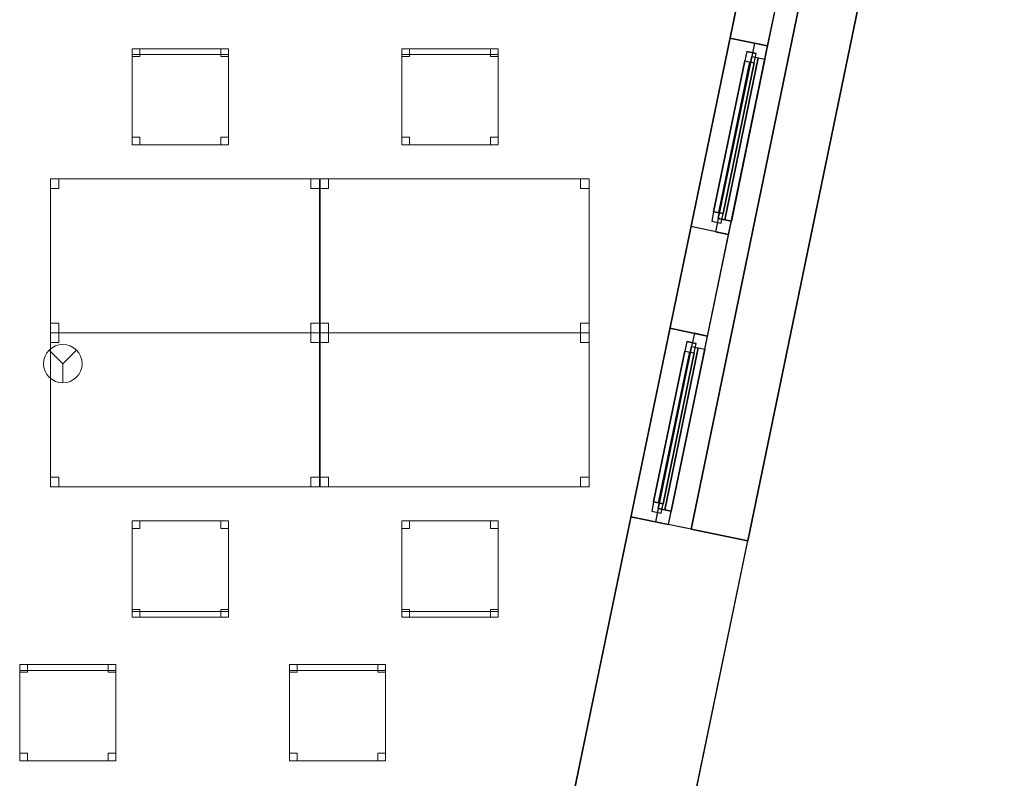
# Model space of a CAD drawing. Header units: metres. Extents: x 397.7 to 427.5, y 12.7 to 28.4.
# Tile 114 of 118: x 421.7 to 426.8, y 17.3 to 21.3. Entities that reach past the tile are written whole.
import ezdxf

# ---------------------------------------------------------------- set-up
doc = ezdxf.new("R2010")
doc.units = ezdxf.units.M
doc.layers.add('01_CARPINTERIA', color=5, linetype='Continuous', lineweight=25, true_color=0x0000ff)
doc.layers.add('01_SUELOS', color=7, linetype='Continuous', lineweight=25, true_color=0x007f00)
for name, color, linetype, lineweight in [('02_MOBILIARIO', 7, 'Continuous', 18), ('A-DETL-____-MBND', 7, 'Continuous', 18), ('A-DETL-GENF-OTLN', 7, 'Continuous', 18), ('A-GENM-____-OTLN', 7, 'Continuous', 18), ('A-WALL-____-MCUT', 7, 'Continuous', 25), ('A-WALL-____-OTLN', 7, 'Continuous', 25)]:
    doc.layers.add(name, color=color, linetype=linetype, lineweight=lineweight)

# ---------------------------------------------------------------- blocks, each defined once
blk = doc.blocks.new('Forma directa - LONDR55-XX_ZZ-ARQ-CAA-M3D-Londres55-151214-08_PCI_P5')
at = {"layer": '01_CARPINTERIA', "color": 161, "true_color": 0xaaaaff}
for p, q in [((0.07, 0.07), (0, 0.07)), ((0, 0.07), (0, 0)), ((0.07, 0.07), (0, 0.07)), ((0, 0.07), (0, 0)), ((0.1, 0.1), (0.05, 0.1)), ((0.05, 0.1), (0.05, 0.05)), ((0.1, 0.1), (0.05, 0.1)), ((0.05, 0.1), (0.05, 0.05)), ((0.07, 0.07), (0.93, 0.07)), ((0.93, 0.07), (0.07, 0.07)), ((0.07, 0.07), (0.07, 0)), ((0.07, 0), (0.07, 0.07)), ((0.07, 0), (0.07, 0.07)), ((0.07, 0.07), (0.07, 0)), ((0.1, 0.05), (0.1, 0.1)), ((0.1, 0.1), (0.1, 0.05)), ((0.1, 0.1), (0.9, 0.1)), ((0.9, 0.1), (0.1, 0.1)), ((0.1, 0.1), (0.1, 0.05)), ((0.1, 0.05), (0.1, 0.1)), ((0.9, 0.075), (0.1, 0.075)), ((0.9, 0.075), (0.1, 0.075)), ((0.9, 0.1), (0.9, 0.05)), ((0.9, 0.1), (0.9, 0.05)), ((0.95, 0.1), (0.9, 0.1)), ((0.9, 0.1), (0.9, 0.05)), ((0.95, 0.1), (0.9, 0.1)), ((0.9, 0.1), (0.9, 0.05)), ((0.93, 0.07), (0.93, 0)), ((0.93, 0.07), (0.93, 0)), ((1, 0.07), (0.93, 0.07)), ((0.93, 0.07), (0.93, 0)), ((1, 0.07), (0.93, 0.07)), ((0.93, 0.07), (0.93, 0)), ((0.95, 0.05), (0.95, 0.1)), ((0.95, 0.1), (0.95, 0.05)), ((1, 0), (1, 0.07)), ((1, 0.07), (1, 0)), ((0, 0), (0.07, 0)), ((0, 0), (0.07, 0)), ((0.05, 0.05), (0.1, 0.05)), ((0.05, 0.05), (0.1, 0.05)), ((0.93, 0.035), (0.07, 0.035)), ((0.07, 0.035), (0.93, 0.035)), ((0.07, 0), (0.93, 0)), ((0.93, 0), (0.07, 0)), ((0.1, 0.05), (0.9, 0.05)), ((0.9, 0.05), (0.1, 0.05)), ((0.9, 0.05), (0.95, 0.05)), ((0.9, 0.05), (0.95, 0.05)), ((0.93, 0), (1, 0)), ((0.93, 0), (1, 0))]:
    blk.add_line(p, q, dxfattribs=at)
blk = doc.blocks.new('Forma directa - Finestra P5-151215-08_PCI_P5')
at = {"xscale": 1.00000002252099, "yscale": 1.00000002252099, "zscale": 1.00000002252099}
blk.add_blockref('Forma directa - LONDR55-XX_ZZ-ARQ-CAA-M3D-Londres55-151214-08_PCI_P5', (0, 0), dxfattribs=at)
blk = doc.blocks.new('Family - Cadira d_Oficina_P5-151245-08_PCI_P5')
at = {"layer": 'A-DETL-____-MBND', "color": 253, "true_color": 0xaaaaaa}
for p, q in [((0, 0), (0, 0.5)), ((0, 0.5), (0.5, 0.5)), ((0, 0.5), (0, 0)), ((0.5, 0.5), (0, 0.5)), ((0, 0.5), (0.04, 0.5)), ((0, 0.46), (0, 0.5)), ((0.04, 0.5), (0, 0.5)), ((0, 0.5), (0, 0.46)), ((0.04, 0.5), (0.04, 0.46)), ((0.04, 0.46), (0.04, 0.5)), ((0.46, 0.5), (0.5, 0.5)), ((0.46, 0.46), (0.46, 0.5)), ((0.5, 0.5), (0.46, 0.5)), ((0.46, 0.5), (0.46, 0.46)), ((0.5, 0.5), (0.5, 0)), ((0.5, 0), (0.5, 0.5)), ((0.5, 0.5), (0.5, 0.46)), ((0.5, 0.46), (0.5, 0.5)), ((0.04, 0.46), (0, 0.46)), ((0, 0.46), (0.04, 0.46)), ((0.5, 0.46), (0.46, 0.46)), ((0.46, 0.46), (0.5, 0.46)), ((0, 0.04), (0.04, 0.04)), ((0, 0), (0, 0.04)), ((0.04, 0.04), (0, 0.04)), ((0, 0.04), (0, 0)), ((0, 0.03), (0.5, 0.03)), ((0, 0), (0, 0.03)), ((0.5, 0.03), (0, 0.03)), ((0, 0.03), (0, 0)), ((0.5, 0), (0, 0)), ((0, 0), (0.5, 0)), ((0.5, 0), (0, 0)), ((0, 0), (0.5, 0)), ((0.04, 0), (0, 0)), ((0, 0), (0.04, 0)), ((0.04, 0.04), (0.04, 0)), ((0.04, 0), (0.04, 0.04)), ((0.46, 0.04), (0.5, 0.04)), ((0.46, 0), (0.46, 0.04)), ((0.5, 0.04), (0.46, 0.04)), ((0.46, 0.04), (0.46, 0)), ((0.5, 0), (0.46, 0)), ((0.5, 0.04), (0.5, 0)), ((0.5, 0), (0.5, 0.04)), ((0.5, 0.03), (0.5, 0)), ((0.5, 0), (0.5, 0.03)), ((0.46, 0), (0.5, 0))]:
    blk.add_line(p, q, dxfattribs=at)
blk = doc.blocks.new('Family - Cadira d_Oficina_P5-151278-08_PCI_P5')
at = {"layer": 'A-DETL-____-MBND', "color": 253, "true_color": 0xaaaaaa}
for p, q in [((0, 0.47), (0, 0.5)), ((0, 0.5), (0.5, 0.5)), ((0, 0.5), (0, 0.47)), ((0.5, 0.5), (0, 0.5)), ((0, 0.46), (0, 0.5)), ((0, 0.5), (0.04, 0.5)), ((0, 0.5), (0, 0.46)), ((0.04, 0.5), (0, 0.5)), ((0, 0), (0, 0.5)), ((0, 0.5), (0.5, 0.5)), ((0.5, 0.5), (0, 0.5)), ((0, 0.5), (0, 0)), ((0.5, 0.47), (0, 0.47)), ((0, 0.47), (0.5, 0.47)), ((0.04, 0.5), (0.04, 0.46)), ((0.04, 0.46), (0.04, 0.5)), ((0.46, 0.46), (0.46, 0.5)), ((0.46, 0.5), (0.5, 0.5)), ((0.46, 0.5), (0.46, 0.46)), ((0.5, 0.5), (0.46, 0.5)), ((0.5, 0.5), (0.5, 0.47)), ((0.5, 0.47), (0.5, 0.5)), ((0.5, 0.5), (0.5, 0)), ((0.5, 0), (0.5, 0.5)), ((0.5, 0.5), (0.5, 0.46)), ((0.5, 0.46), (0.5, 0.5)), ((0.04, 0.46), (0, 0.46)), ((0, 0.46), (0.04, 0.46)), ((0.5, 0.46), (0.46, 0.46)), ((0.46, 0.46), (0.5, 0.46)), ((0, 0), (0, 0.04)), ((0, 0.04), (0.04, 0.04)), ((0, 0.04), (0, 0)), ((0.04, 0.04), (0, 0.04)), ((0.5, 0), (0, 0)), ((0.04, 0), (0, 0)), ((0, 0), (0.04, 0)), ((0.04, 0.04), (0.04, 0)), ((0.04, 0), (0.04, 0.04)), ((0.46, 0), (0.46, 0.04)), ((0.46, 0.04), (0.5, 0.04)), ((0.46, 0.04), (0.46, 0)), ((0.5, 0.04), (0.46, 0.04)), ((0.5, 0), (0.46, 0)), ((0.46, 0), (0.5, 0)), ((0.5, 0.04), (0.5, 0)), ((0.5, 0), (0.5, 0.04)), ((0, 0), (0.5, 0))]:
    blk.add_line(p, q, dxfattribs=at)
blk = doc.blocks.new('Family - Taula 140X80_P5-151315-08_PCI_P5')
at = {"layer": 'A-DETL-____-MBND', "color": 253, "true_color": 0xaaaaaa}
for p, q in [((0, 0.7501), (0, 0.8001)), ((0, 0.8001), (0.0437, 0.8001)), ((0.0437, 0.8001), (0, 0.8001)), ((0, 0.8001), (0, 0.7501)), ((0, 0), (0, 0.8001)), ((0, 0.8001), (1.3973, 0.8001)), ((1.3973, 0.8001), (0, 0.8001)), ((0, 0.8001), (0, 0)), ((0.0437, 0.8001), (0.0437, 0.7501)), ((0.0437, 0.7501), (0.0437, 0.8001)), ((1.3536, 0.7501), (1.3536, 0.8001)), ((1.3536, 0.8001), (1.3973, 0.8001)), ((1.3973, 0.8001), (1.3536, 0.8001)), ((1.3536, 0.8001), (1.3536, 0.7501)), ((1.3973, 0.8001), (1.3973, 0.7501)), ((1.3973, 0.7501), (1.3973, 0.8001)), ((1.3973, 0.8001), (1.3973, 0)), ((1.3973, 0), (1.3973, 0.8001)), ((0.0437, 0.7501), (0, 0.7501)), ((0, 0.7501), (0.0437, 0.7501)), ((1.3973, 0.7501), (1.3536, 0.7501)), ((1.3536, 0.7501), (1.3973, 0.7501)), ((0, 0), (0, 0.05)), ((0, 0.05), (0.0437, 0.05)), ((0.0437, 0.05), (0, 0.05)), ((0, 0.05), (0, 0)), ((0.0437, 0), (0, 0)), ((0, 0), (0.0437, 0)), ((1.3973, 0), (0, 0)), ((0, 0), (1.3973, 0)), ((0.0437, 0.05), (0.0437, 0)), ((0.0437, 0), (0.0437, 0.05)), ((1.3536, 0), (1.3536, 0.05)), ((1.3536, 0.05), (1.3973, 0.05)), ((1.3973, 0.05), (1.3536, 0.05)), ((1.3536, 0.05), (1.3536, 0)), ((1.3973, 0), (1.3536, 0)), ((1.3536, 0), (1.3973, 0)), ((1.3973, 0.05), (1.3973, 0)), ((1.3973, 0), (1.3973, 0.05))]:
    blk.add_line(p, q, dxfattribs=at)
blk = doc.blocks.new('Family - Façana sur-est P5-151323-08_PCI_P5')
at = {"layer": 'A-WALL-____-MCUT', "color": 253, "true_color": 0xaaaaaa}
for p, q in [((1.7018, 0.62), (-0.1284, 0.62)), ((-0.1284, 0.62), (0, 0)), ((1.7018, 0), (1.7018, 0.62)), ((3.2333, 0.62), (2.7018, 0.62)), ((2.7018, 0.62), (2.7018, 0)), ((3.2333, 0), (3.2333, 0.62)), ((4.2318, 0.62), (4.2318, 0)), ((5.8626, 0.62), (4.2318, 0.62)), ((5.8626, 0), (5.8626, 0.62)), ((0, 0), (1.7018, 0)), ((2.7018, 0), (3.2333, 0)), ((4.2318, 0), (5.8626, 0))]:
    blk.add_line(p, q, dxfattribs=at)
at = {"layer": 'A-WALL-____-OTLN', "color": 253, "true_color": 0xaaaaaa}
for p, q in [((5.8626, 0.62), (-0.1284, 0.62)), ((-0.1284, 0.62), (0, 0)), ((1.7018, 0), (1.7018, 0.62)), ((2.7018, 0.62), (1.7018, 0.62)), ((2.7018, 0), (2.7018, 0.62)), ((3.2333, 0), (3.2333, 0.62)), ((4.2318, 0.62), (3.2333, 0.62)), ((4.2318, 0), (4.2318, 0.62)), ((5.8626, 0), (5.8626, 0.62)), ((0, 0), (5.8626, 0)), ((1.7018, 0), (2.7018, 0)), ((3.2333, 0), (4.2318, 0))]:
    blk.add_line(p, q, dxfattribs=at)
at = {"layer": 'A-WALL-____-OTLN', "color": 253, "lineweight": 18, "true_color": 0xaaaaaa}
blk.add_line((0, 0), (5.8626, 0), dxfattribs=at)
blk = doc.blocks.new('Family - Taula 140X80_P5-151356-08_PCI_P5')
at = {"layer": 'A-DETL-____-MBND', "color": 253, "true_color": 0xaaaaaa}
for p, q in [((0, 0.8001), (0.0437, 0.8001)), ((0, 0.7501), (0, 0.8001)), ((0.0437, 0.8001), (0, 0.8001)), ((0, 0.8001), (0, 0.7501)), ((0, 0.8001), (1.3973, 0.8001)), ((0, 0), (0, 0.8001)), ((1.3973, 0.8001), (0, 0.8001)), ((0, 0.8001), (0, 0)), ((0.0437, 0.8001), (0.0437, 0.7501)), ((0.0437, 0.7501), (0.0437, 0.8001)), ((1.3536, 0.8001), (1.3973, 0.8001)), ((1.3536, 0.7501), (1.3536, 0.8001)), ((1.3973, 0.8001), (1.3536, 0.8001)), ((1.3536, 0.8001), (1.3536, 0.7501)), ((1.3973, 0.8001), (1.3973, 0.7501)), ((1.3973, 0.7501), (1.3973, 0.8001)), ((1.3973, 0.8001), (1.3973, 0)), ((1.3973, 0), (1.3973, 0.8001)), ((0.0437, 0.7501), (0, 0.7501)), ((0, 0.7501), (0.0437, 0.7501)), ((1.3973, 0.7501), (1.3536, 0.7501)), ((1.3536, 0.7501), (1.3973, 0.7501)), ((0, 0.05), (0.0437, 0.05)), ((0, 0), (0, 0.05)), ((0.0437, 0.05), (0, 0.05)), ((0, 0.05), (0, 0)), ((0.0437, 0), (0, 0)), ((0, 0), (0.0437, 0)), ((0, 0), (1.3973, 0)), ((0.0437, 0.05), (0.0437, 0)), ((0.0437, 0), (0.0437, 0.05)), ((1.3536, 0.05), (1.3973, 0.05)), ((1.3536, 0), (1.3536, 0.05)), ((1.3973, 0.05), (1.3536, 0.05)), ((1.3536, 0.05), (1.3536, 0)), ((1.3973, 0), (1.3536, 0)), ((1.3536, 0), (1.3973, 0)), ((1.3973, 0.05), (1.3973, 0)), ((1.3973, 0), (1.3973, 0.05)), ((1.3973, 0), (0, 0))]:
    blk.add_line(p, q, dxfattribs=at)
blk = doc.blocks.new('Family - Cadira d_Oficina_P5-151424-08_PCI_P5')
at = {"layer": 'A-DETL-____-MBND', "color": 253, "true_color": 0xaaaaaa}
for p, q in [((0, 0), (0, 0.5)), ((0, 0.5), (0.5, 0.5)), ((0, 0.5), (0, 0)), ((0.5, 0.5), (0, 0.5)), ((0, 0.5), (0.04, 0.5)), ((0, 0.46), (0, 0.5)), ((0.04, 0.5), (0, 0.5)), ((0, 0.5), (0, 0.46)), ((0.04, 0.5), (0.04, 0.46)), ((0.04, 0.46), (0.04, 0.5)), ((0.46, 0.5), (0.5, 0.5)), ((0.46, 0.46), (0.46, 0.5)), ((0.5, 0.5), (0.46, 0.5)), ((0.46, 0.5), (0.46, 0.46)), ((0.5, 0.5), (0.5, 0.46)), ((0.5, 0.46), (0.5, 0.5)), ((0.5, 0.5), (0.5, 0)), ((0.5, 0), (0.5, 0.5)), ((0.04, 0.46), (0, 0.46)), ((0, 0.46), (0.04, 0.46)), ((0.5, 0.46), (0.46, 0.46)), ((0.46, 0.46), (0.5, 0.46)), ((0, 0.04), (0.04, 0.04)), ((0, 0), (0, 0.04)), ((0.04, 0.04), (0, 0.04)), ((0, 0.04), (0, 0)), ((0, 0.03), (0.5, 0.03)), ((0, 0), (0, 0.03)), ((0.5, 0.03), (0, 0.03)), ((0, 0.03), (0, 0)), ((0.04, 0), (0, 0)), ((0, 0), (0.04, 0)), ((0.5, 0), (0, 0)), ((0, 0), (0.5, 0)), ((0.5, 0), (0, 0)), ((0, 0), (0.5, 0)), ((0.04, 0.04), (0.04, 0)), ((0.04, 0), (0.04, 0.04)), ((0.46, 0.04), (0.5, 0.04)), ((0.46, 0), (0.46, 0.04)), ((0.5, 0.04), (0.46, 0.04)), ((0.46, 0.04), (0.46, 0)), ((0.5, 0), (0.46, 0)), ((0.5, 0.04), (0.5, 0)), ((0.5, 0), (0.5, 0.04)), ((0.5, 0.03), (0.5, 0)), ((0.5, 0), (0.5, 0.03)), ((0.46, 0), (0.5, 0))]:
    blk.add_line(p, q, dxfattribs=at)
blk = doc.blocks.new('Family - Cadira d_Oficina_P5-151571-08_PCI_P5')
at = {"layer": 'A-DETL-____-MBND', "color": 253, "true_color": 0xaaaaaa}
for p, q in [((0, 0.46), (0, 0.5)), ((0, 0.5), (0.04, 0.5)), ((0, 0.5), (0, 0.46)), ((0.04, 0.5), (0, 0.5)), ((0, 0), (0, 0.5)), ((0, 0.5), (0.5, 0.5)), ((0.5, 0.5), (0, 0.5)), ((0, 0.5), (0, 0)), ((0, 0.47), (0, 0.5)), ((0, 0.5), (0.5, 0.5)), ((0, 0.5), (0, 0.47)), ((0.5, 0.5), (0, 0.5)), ((0.5, 0.47), (0, 0.47)), ((0, 0.47), (0.5, 0.47)), ((0.04, 0.5), (0.04, 0.46)), ((0.04, 0.46), (0.04, 0.5)), ((0.46, 0.46), (0.46, 0.5)), ((0.46, 0.5), (0.5, 0.5)), ((0.46, 0.5), (0.46, 0.46)), ((0.5, 0.5), (0.46, 0.5)), ((0.5, 0.5), (0.5, 0.46)), ((0.5, 0.46), (0.5, 0.5)), ((0.5, 0.5), (0.5, 0)), ((0.5, 0), (0.5, 0.5)), ((0.5, 0.5), (0.5, 0.47)), ((0.5, 0.47), (0.5, 0.5)), ((0.04, 0.46), (0, 0.46)), ((0, 0.46), (0.04, 0.46)), ((0.5, 0.46), (0.46, 0.46)), ((0.46, 0.46), (0.5, 0.46)), ((0, 0), (0, 0.04)), ((0, 0.04), (0.04, 0.04)), ((0, 0.04), (0, 0)), ((0.04, 0.04), (0, 0.04)), ((0.04, 0), (0, 0)), ((0, 0), (0.04, 0)), ((0.5, 0), (0, 0)), ((0.04, 0.04), (0.04, 0)), ((0.04, 0), (0.04, 0.04)), ((0.46, 0), (0.46, 0.04)), ((0.46, 0.04), (0.5, 0.04)), ((0.46, 0.04), (0.46, 0)), ((0.5, 0.04), (0.46, 0.04)), ((0.5, 0), (0.46, 0)), ((0.46, 0), (0.5, 0)), ((0.5, 0.04), (0.5, 0)), ((0.5, 0), (0.5, 0.04)), ((0, 0), (0.5, 0))]:
    blk.add_line(p, q, dxfattribs=at)
blk = doc.blocks.new('Family - Cadira d_Oficina_P5-151604-08_PCI_P5')
at = {"layer": 'A-DETL-____-MBND', "color": 253, "true_color": 0xaaaaaa}
for p, q in [((0, 0), (0, 0.5)), ((0, 0.5), (0.5, 0.5)), ((0.5, 0.5), (0, 0.5)), ((0, 0.5), (0, 0)), ((0, 0.46), (0, 0.5)), ((0, 0.5), (0.04, 0.5)), ((0, 0.5), (0, 0.46)), ((0.04, 0.5), (0, 0.5)), ((0, 0.47), (0, 0.5)), ((0, 0.5), (0.5, 0.5)), ((0, 0.5), (0, 0.47)), ((0.5, 0.5), (0, 0.5)), ((0.5, 0.47), (0, 0.47)), ((0, 0.47), (0.5, 0.47)), ((0.04, 0.5), (0.04, 0.46)), ((0.04, 0.46), (0.04, 0.5)), ((0.46, 0.46), (0.46, 0.5)), ((0.46, 0.5), (0.5, 0.5)), ((0.46, 0.5), (0.46, 0.46)), ((0.5, 0.5), (0.46, 0.5)), ((0.5, 0.5), (0.5, 0)), ((0.5, 0), (0.5, 0.5)), ((0.5, 0.5), (0.5, 0.47)), ((0.5, 0.47), (0.5, 0.5)), ((0.5, 0.5), (0.5, 0.46)), ((0.5, 0.46), (0.5, 0.5)), ((0.04, 0.46), (0, 0.46)), ((0, 0.46), (0.04, 0.46)), ((0.5, 0.46), (0.46, 0.46)), ((0.46, 0.46), (0.5, 0.46)), ((0, 0), (0, 0.04)), ((0, 0.04), (0.04, 0.04)), ((0, 0.04), (0, 0)), ((0.04, 0.04), (0, 0.04)), ((0.5, 0), (0, 0)), ((0.04, 0), (0, 0)), ((0, 0), (0.04, 0)), ((0.04, 0.04), (0.04, 0)), ((0.04, 0), (0.04, 0.04)), ((0.46, 0), (0.46, 0.04)), ((0.46, 0.04), (0.5, 0.04)), ((0.46, 0.04), (0.46, 0)), ((0.5, 0.04), (0.46, 0.04)), ((0.5, 0), (0.46, 0)), ((0.46, 0), (0.5, 0)), ((0.5, 0.04), (0.5, 0)), ((0.5, 0), (0.5, 0.04)), ((0, 0), (0.5, 0))]:
    blk.add_line(p, q, dxfattribs=at)
blk = doc.blocks.new('Family - Cadira d_Oficina_P5-151698-08_PCI_P5')
at = {"layer": 'A-DETL-____-MBND', "color": 253, "true_color": 0xaaaaaa}
for p, q in [((0, 0.46), (0, 0.5)), ((0, 0.5), (0.04, 0.5)), ((0, 0.5), (0, 0.46)), ((0.04, 0.5), (0, 0.5)), ((0, 0), (0, 0.5)), ((0, 0.5), (0.5, 0.5)), ((0.5, 0.5), (0, 0.5)), ((0, 0.5), (0, 0)), ((0, 0.47), (0, 0.5)), ((0, 0.5), (0.5, 0.5)), ((0, 0.5), (0, 0.47)), ((0.5, 0.5), (0, 0.5)), ((0.5, 0.47), (0, 0.47)), ((0, 0.47), (0.5, 0.47)), ((0.04, 0.5), (0.04, 0.46)), ((0.04, 0.46), (0.04, 0.5)), ((0.46, 0.46), (0.46, 0.5)), ((0.46, 0.5), (0.5, 0.5)), ((0.46, 0.5), (0.46, 0.46)), ((0.5, 0.5), (0.46, 0.5)), ((0.5, 0.5), (0.5, 0)), ((0.5, 0), (0.5, 0.5)), ((0.5, 0.5), (0.5, 0.47)), ((0.5, 0.47), (0.5, 0.5)), ((0.5, 0.5), (0.5, 0.46)), ((0.5, 0.46), (0.5, 0.5)), ((0.04, 0.46), (0, 0.46)), ((0, 0.46), (0.04, 0.46)), ((0.5, 0.46), (0.46, 0.46)), ((0.46, 0.46), (0.5, 0.46)), ((0, 0), (0, 0.04)), ((0, 0.04), (0.04, 0.04)), ((0, 0.04), (0, 0)), ((0.04, 0.04), (0, 0.04)), ((0.5, 0), (0, 0)), ((0.04, 0), (0, 0)), ((0, 0), (0.04, 0)), ((0.04, 0.04), (0.04, 0)), ((0.04, 0), (0.04, 0.04)), ((0.46, 0), (0.46, 0.04)), ((0.46, 0.04), (0.5, 0.04)), ((0.46, 0.04), (0.46, 0)), ((0.5, 0.04), (0.46, 0.04)), ((0.5, 0), (0.46, 0)), ((0.46, 0), (0.5, 0)), ((0.5, 0.04), (0.5, 0)), ((0.5, 0), (0.5, 0.04)), ((0, 0), (0.5, 0))]:
    blk.add_line(p, q, dxfattribs=at)
blk = doc.blocks.new('Family - Paviment P5-151720-08_PCI_P5')
at = {"layer": '01_SUELOS', "color": 9, "true_color": 0xaad4aa}
for p, q in [((25.4182, 0), (28.518, 14.9576)), ((28.518, 14.9576), (25.4182, 0))]:
    blk.add_line(p, q, dxfattribs=at)
blk = doc.blocks.new('Family - Acabats de façanes P5-151855-08_PCI_P5')
at = {"layer": '01_SUELOS', "color": 9, "true_color": 0xaad4aa}
for p, q in [((0.8252, 4.0558), (0, 0.0609)), ((0, 0.0609), (0.8252, 4.0558)), ((0.8299, 4.0549), (0.8252, 4.0558)), ((0.8252, 4.0558), (0.8299, 4.0549)), ((1.1211, 3.9945), (0.8299, 4.0549)), ((0.8299, 4.0549), (1.1211, 3.9945)), ((0.2942, 0), (1.1211, 3.9945)), ((1.1211, 3.9945), (0.2942, 0)), ((0, 0.0609), (0.2942, 0)), ((0.2942, 0), (0, 0.0609))]:
    blk.add_line(p, q, dxfattribs=at)
blk = doc.blocks.new('Family - Taula 140X80_P5-151859-08_PCI_P5')
at = {"layer": 'A-DETL-____-MBND', "color": 253, "true_color": 0xaaaaaa}
for p, q in [((0, 0.8001), (0.0437, 0.8001)), ((0, 0.7501), (0, 0.8001)), ((0.0437, 0.8001), (0, 0.8001)), ((0, 0.8001), (0, 0.7501)), ((0, 0.8001), (1.3973, 0.8001)), ((0, 0), (0, 0.8001)), ((1.3973, 0.8001), (0, 0.8001)), ((0, 0.8001), (0, 0)), ((0.0437, 0.8001), (0.0437, 0.7501)), ((0.0437, 0.7501), (0.0437, 0.8001)), ((1.3536, 0.8001), (1.3973, 0.8001)), ((1.3536, 0.7501), (1.3536, 0.8001)), ((1.3973, 0.8001), (1.3536, 0.8001)), ((1.3536, 0.8001), (1.3536, 0.7501)), ((1.3973, 0.8001), (1.3973, 0)), ((1.3973, 0), (1.3973, 0.8001)), ((1.3973, 0.8001), (1.3973, 0.7501)), ((1.3973, 0.7501), (1.3973, 0.8001)), ((0.0437, 0.7501), (0, 0.7501)), ((0, 0.7501), (0.0437, 0.7501)), ((1.3973, 0.7501), (1.3536, 0.7501)), ((1.3536, 0.7501), (1.3973, 0.7501)), ((0, 0.05), (0.0437, 0.05)), ((0, 0), (0, 0.05)), ((0.0437, 0.05), (0, 0.05)), ((0, 0.05), (0, 0)), ((0.0437, 0), (0, 0)), ((0, 0), (0.0437, 0)), ((0, 0), (1.3973, 0)), ((0.0437, 0.05), (0.0437, 0)), ((0.0437, 0), (0.0437, 0.05)), ((1.3536, 0.05), (1.3973, 0.05)), ((1.3536, 0), (1.3536, 0.05)), ((1.3973, 0.05), (1.3536, 0.05)), ((1.3536, 0.05), (1.3536, 0)), ((1.3973, 0), (1.3536, 0)), ((1.3536, 0), (1.3973, 0)), ((1.3973, 0.05), (1.3973, 0)), ((1.3973, 0), (1.3973, 0.05)), ((1.3973, 0), (0, 0))]:
    blk.add_line(p, q, dxfattribs=at)
blk = doc.blocks.new('Family - Façana sur-est P5-151909-08_PCI_P5')
at = {"layer": 'A-WALL-____-MCUT', "color": 253, "true_color": 0xaaaaaa}
for p, q in [((0.0037, 0.2), (0, 0.2)), ((0, 0.2), (0, 0)), ((0.0037, 0), (0.0037, 0.2)), ((1, 0.2), (1, 0)), ((1.5437, 0.2), (1, 0.2)), ((1.5437, 0), (1.5437, 0.2)), ((2.5437, 0.2), (2.5437, 0)), ((3.083, 0.2), (2.5437, 0.2)), ((3.083, 0), (3.083, 0.2)), ((0, 0), (0.0037, 0)), ((1, 0), (1.5437, 0)), ((2.5437, 0), (3.083, 0))]:
    blk.add_line(p, q, dxfattribs=at)
at = {"layer": 'A-WALL-____-OTLN', "color": 253, "true_color": 0xaaaaaa}
for p, q in [((4.083, 0.2), (0, 0.2)), ((0, 0.2), (0, 0)), ((1, 0.2), (0.0037, 0.2)), ((0.0037, 0.2), (0.0037, 0)), ((1, 0.2), (1, 0)), ((2.5437, 0.2), (1.5437, 0.2)), ((1.5437, 0.2), (1.5437, 0)), ((2.5437, 0.2), (2.5437, 0)), ((4.083, 0.2), (3.083, 0.2)), ((3.083, 0.2), (3.083, 0)), ((4.083, 0), (4.083, 0.2)), ((4.083, 0), (4.083, 0.2)), ((0, 0), (4.083, 0)), ((0.0037, 0), (1, 0)), ((1.5437, 0), (2.5437, 0)), ((3.083, 0), (4.083, 0))]:
    blk.add_line(p, q, dxfattribs=at)
at = {"layer": 'A-WALL-____-OTLN', "color": 253, "lineweight": 18, "true_color": 0xaaaaaa}
blk.add_line((0, 0), (4.083, 0), dxfattribs=at)
blk = doc.blocks.new('Family - Vano finestra P5-151911-08_PCI_P5')
at = {"layer": 'A-GENM-____-OTLN', "color": 253, "true_color": 0xaaaaaa}
for p, q in [((425.0756, 19.6864), (424.8728, 18.7072)), ((424.8728, 18.7072), (425.0756, 19.6864)), ((425.2714, 19.6459), (425.0756, 19.6864)), ((425.0756, 19.6864), (425.2714, 19.6459)), ((425.0687, 18.6666), (425.2714, 19.6459)), ((425.2714, 19.6459), (425.0687, 18.6666)), ((424.8728, 18.7072), (425.0687, 18.6666)), ((424.8728, 18.7072), (425.0687, 18.6666))]:
    blk.add_line(p, q, dxfattribs=at)
blk = doc.blocks.new('Family - Vano finestra P5-151913-08_PCI_P5')
at = {"layer": 'A-GENM-____-OTLN', "color": 253, "true_color": 0xaaaaaa}
for p, q in [((425.3876, 21.1938), (425.1849, 20.2145)), ((425.1849, 20.2145), (425.3876, 21.1938)), ((425.5835, 21.1532), (425.3876, 21.1938)), ((425.3876, 21.1938), (425.5835, 21.1532)), ((425.3807, 20.174), (425.5835, 21.1532)), ((425.5835, 21.1532), (425.3807, 20.174)), ((425.1849, 20.2145), (425.3807, 20.174)), ((425.1849, 20.2145), (425.3807, 20.174))]:
    blk.add_line(p, q, dxfattribs=at)
blk = doc.blocks.new('Forma directa - Finestra P5-151921-08_PCI_P5')
at = {"xscale": 1.000000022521, "yscale": 1.000000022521, "zscale": 1.000000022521}
blk.add_blockref('Forma directa - LONDR55-XX_ZZ-ARQ-CAA-M3D-Londres55-151214-08_PCI_P5', (0, 0), dxfattribs=at)
blk = doc.blocks.new('Family - Taula 140X80_P5-151960-08_PCI_P5')
at = {"layer": 'A-DETL-____-MBND', "color": 253, "true_color": 0xaaaaaa}
for p, q in [((0, 0.7501), (0, 0.8001)), ((0, 0.8001), (0.0437, 0.8001)), ((0.0437, 0.8001), (0, 0.8001)), ((0, 0.8001), (0, 0.7501)), ((0, 0), (0, 0.8001)), ((0, 0.8001), (1.3973, 0.8001)), ((1.3973, 0.8001), (0, 0.8001)), ((0, 0.8001), (0, 0)), ((0.0437, 0.8001), (0.0437, 0.7501)), ((0.0437, 0.7501), (0.0437, 0.8001)), ((1.3536, 0.7501), (1.3536, 0.8001)), ((1.3536, 0.8001), (1.3973, 0.8001)), ((1.3973, 0.8001), (1.3536, 0.8001)), ((1.3536, 0.8001), (1.3536, 0.7501)), ((1.3973, 0.8001), (1.3973, 0.7501)), ((1.3973, 0.7501), (1.3973, 0.8001)), ((1.3973, 0.8001), (1.3973, 0)), ((1.3973, 0), (1.3973, 0.8001)), ((0.0437, 0.7501), (0, 0.7501)), ((0, 0.7501), (0.0437, 0.7501)), ((1.3973, 0.7501), (1.3536, 0.7501)), ((1.3536, 0.7501), (1.3973, 0.7501)), ((0, 0), (0, 0.05)), ((0, 0.05), (0.0437, 0.05)), ((0.0437, 0.05), (0, 0.05)), ((0, 0.05), (0, 0)), ((0.0437, 0), (0, 0)), ((0, 0), (0.0437, 0)), ((1.3973, 0), (0, 0)), ((0, 0), (1.3973, 0)), ((0.0437, 0.05), (0.0437, 0)), ((0.0437, 0), (0.0437, 0.05)), ((1.3536, 0), (1.3536, 0.05)), ((1.3536, 0.05), (1.3973, 0.05)), ((1.3973, 0.05), (1.3536, 0.05)), ((1.3536, 0.05), (1.3536, 0)), ((1.3973, 0), (1.3536, 0)), ((1.3536, 0), (1.3973, 0)), ((1.3973, 0.05), (1.3973, 0)), ((1.3973, 0), (1.3973, 0.05))]:
    blk.add_line(p, q, dxfattribs=at)
blk = doc.blocks.new('LONDR55-XX_ZZ-ARQ-CAA-M3D-Londres55_ifc-1-08_PCI_P5')
at = {"layer": '01_CARPINTERIA', "color": 253, "lineweight": 18, "true_color": 0xaaaaaa}
for name, p, rotation in [('Forma directa - Finestra P5-151921-08_PCI_P5', (425.3807, 20.174), 78.30350734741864), ('Forma directa - Finestra P5-151215-08_PCI_P5', (425.0687, 18.6666), 78.3035073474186)]:
    blk.add_blockref(name, p, dxfattribs=dict(at, rotation=rotation))
at = {"layer": '01_SUELOS', "color": 253, "lineweight": 18, "true_color": 0xaaaaaa}
for name, p in [('Family - Paviment P5-151720-08_PCI_P5', (398.2952, 13.1106)), ('Family - Acabats de façanes P5-151855-08_PCI_P5', (425.1858, 18.5815))]:
    blk.add_blockref(name, p, dxfattribs=at)
at = {"layer": '02_MOBILIARIO', "color": 253, "lineweight": 18, "true_color": 0xaaaaaa}
for name, p in [('Family - Cadira d_Oficina_P5-151571-08_PCI_P5', (422.282, 20.639)), ('Family - Cadira d_Oficina_P5-151604-08_PCI_P5', (423.6832, 20.639)), ('Family - Taula 140X80_P5-151859-08_PCI_P5', (421.8569, 19.6623)), ('Family - Taula 140X80_P5-151356-08_PCI_P5', (423.2581, 19.6623)), ('Family - Taula 140X80_P5-151315-08_PCI_P5', (421.8569, 18.8622)), ('Family - Taula 140X80_P5-151960-08_PCI_P5', (423.2581, 18.8622)), ('Family - Cadira d_Oficina_P5-151245-08_PCI_P5', (422.282, 18.1855)), ('Family - Cadira d_Oficina_P5-151424-08_PCI_P5', (423.6832, 18.1855)), ('Family - Cadira d_Oficina_P5-151278-08_PCI_P5', (421.6971, 17.4389)), ('Family - Cadira d_Oficina_P5-151698-08_PCI_P5', (423.0983, 17.4389))]:
    blk.add_blockref(name, p, dxfattribs=at)
at = {"layer": 'A-GENM-____-OTLN', "color": 253, "lineweight": 18, "true_color": 0xaaaaaa}
for name in ['Family - Vano finestra P5-151913-08_PCI_P5', 'Family - Vano finestra P5-151911-08_PCI_P5']:
    blk.add_blockref(name, (0, 0), dxfattribs=at)
at = {"layer": 'A-WALL-____-OTLN', "color": 253, "lineweight": 18, "true_color": 0xaaaaaa}
for name, p, rotation in [('Family - Façana sur-est P5-151909-08_PCI_P5', (425.7006, 22.7054), 258.3035073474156), ('Family - Façana sur-est P5-151323-08_PCI_P5', (424.2914, 12.8406), 78.30350734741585)]:
    blk.add_blockref(name, p, dxfattribs=dict(at, rotation=rotation))
blk = doc.blocks.new('ZYR_12_01_08 Detectors - 01 Detector Òptic-539619-08_PCI_P5')
at = {"layer": 'A-DETL-GENF-OTLN', "color": 1, "true_color": 0xff0000}
for q in [(-0.0707, 0.0707), (0.0707, 0.0707), (0, -0.1)]:
    blk.add_line((0, 0), q, dxfattribs=at)
blk.add_circle((0, 0), 0.1, dxfattribs=at)

msp = doc.modelspace()

# ---------------------------------------------------------------- block references
at = {"lineweight": 5}
msp.add_blockref('LONDR55-XX_ZZ-ARQ-CAA-M3D-Londres55_ifc-1-08_PCI_P5', (0, 0), dxfattribs=at)
at = {"layer": 'A-DETL-GENF-OTLN', "color": 1, "true_color": 0xff0000}
msp.add_blockref('ZYR_12_01_08 Detectors - 01 Detector Òptic-539619-08_PCI_P5', (421.9213, 19.5023), dxfattribs=at)

doc.saveas('drawing.dxf')
